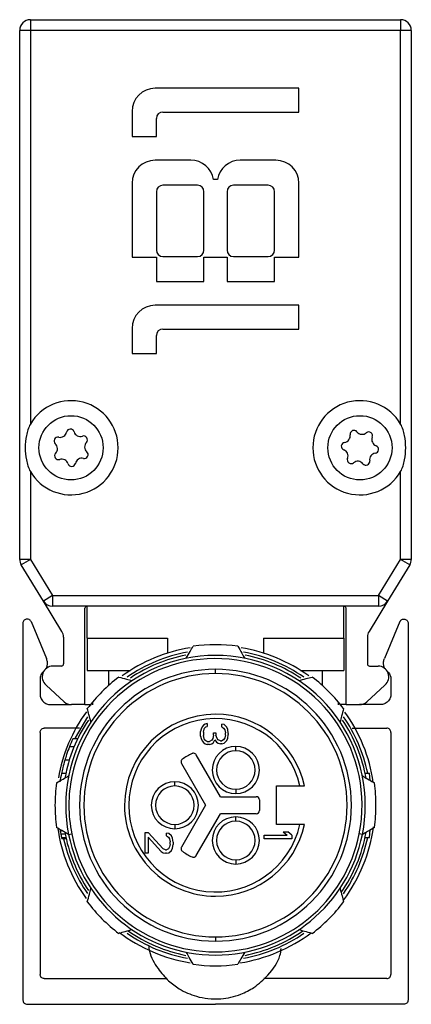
# Model space of a CAD drawing. Header units: millimetres. Extents: x -1015 to 2925, y 357 to 841.
# Tile 11 of 14: x 1362 to 1380, y 570 to 616. Entities that reach past the tile are written whole.
import ezdxf

# ---------------------------------------------------------------- set-up
doc = ezdxf.new("R2010")
doc.units = ezdxf.units.MM

# ---------------------------------------------------------------- blocks, each defined once
blk = doc.blocks.new('Drawing View5')
at = {"color": 7, "linetype": 'Continuous', "lineweight": 25}
for p, q in [((-5.522, 43.252), (11.778, 43.252)), ((-5.522, 43.252), (-5.522, 42.752)), ((11.778, 43.252), (11.778, 42.752)), ((-6.022, 18.038), (-6.022, 42.752)), ((-5.522, 42.752), (-6.022, 42.752)), ((-5.522, 42.752), (-5.522, 24.361)), ((11.778, 42.752), (-5.522, 42.752)), ((12.278, 42.752), (11.778, 42.752)), ((11.778, 24.361), (11.778, 42.752)), ((12.278, 42.752), (12.278, 18.038)), ((7.028, 40.047), (0.308, 40.047)), ((7.028, 38.937), (7.028, 40.047)), ((-0.772, 38.967), (-0.772, 37.797)), ((0.668, 38.937), (7.028, 38.937)), ((0.368, 37.797), (0.368, 38.637)), ((-0.772, 37.797), (0.368, 37.797)), ((1.973, 36.687), (0.308, 36.687)), ((5.948, 36.687), (4.283, 36.687)), ((-0.772, 35.607), (-0.772, 32.157)), ((2.288, 35.517), (0.668, 35.517)), ((3.218, 35.787), (3.038, 35.787)), ((5.588, 35.517), (3.968, 35.517)), ((7.028, 32.157), (7.028, 35.607)), ((0.368, 35.217), (0.368, 32.487)), ((2.588, 32.487), (2.588, 35.217)), ((3.668, 35.217), (3.668, 32.487)), ((5.888, 32.487), (5.888, 35.217)), ((-0.772, 32.157), (0.368, 32.157)), ((0.368, 32.157), (0.368, 31.017)), ((0.668, 32.187), (2.288, 32.187)), ((2.588, 31.017), (2.588, 32.157)), ((2.588, 32.157), (3.668, 32.157)), ((3.668, 32.157), (3.668, 31.017)), ((3.968, 32.187), (5.588, 32.187)), ((5.888, 31.017), (5.888, 32.157)), ((5.888, 32.157), (7.028, 32.157)), ((0.368, 31.017), (2.588, 31.017)), ((3.668, 31.017), (5.888, 31.017)), ((7.028, 29.907), (0.308, 29.907)), ((7.028, 28.797), (7.028, 29.907)), ((-0.772, 28.827), (-0.772, 27.657)), ((0.668, 28.797), (7.028, 28.797)), ((0.368, 27.657), (0.368, 28.497)), ((-0.772, 27.657), (0.368, 27.657)), ((-5.522, 22.143), (-5.522, 18.038)), ((11.778, 18.038), (11.778, 22.143)), ((-5.522, 18.038), (-6.022, 18.038)), ((-5.522, 18.038), (-5.948, 17.776)), ((-5.522, 18.038), (-4.489, 16.352)), ((10.745, 16.352), (11.778, 18.038)), ((12.204, 17.776), (11.778, 18.038)), ((12.278, 18.038), (11.778, 18.038)), ((-4.915, 16.09), (-5.948, 17.776)), ((12.204, 17.776), (11.171, 16.09)), ((-4.489, 16.352), (-4.915, 16.09)), ((-4.489, 16.352), (10.745, 16.352)), ((-4.489, 16.352), (-4.489, 15.852)), ((11.171, 16.09), (10.745, 16.352)), ((10.745, 16.352), (10.745, 15.852)), ((-4.046, 14.672), (-4.915, 16.09)), ((10.745, 15.852), (-4.489, 15.852)), ((-2.972, 11.252), (-2.972, 15.752)), ((-2.872, 14.352), (-2.872, 15.852)), ((9.128, 14.352), (9.128, 15.852)), ((9.228, 11.252), (9.228, 15.752)), ((11.171, 16.09), (10.302, 14.672)), ((-5.872, 15.052), (-5.872, -2.548)), ((-5.492, 15.14), (-4.774, 13.41)), ((11.749, 15.14), (11.03, 13.41)), ((12.128, 15.052), (12.128, -2.548)), ((-3.972, 14.411), (-3.972, 13.152)), ((-2.872, 14.352), (-2.872, 12.852)), ((-2.872, 14.352), (0.878, 14.352)), ((0.878, 14.352), (0.878, 13.654)), ((5.378, 14.352), (5.378, 13.654)), ((5.378, 14.352), (9.128, 14.352)), ((9.128, 14.352), (9.128, 12.852)), ((10.228, 14.411), (10.228, 13.152)), ((-4.072, 13.052), (-4.472, 13.052)), ((3.128, 12.702), (3.128, 12.902)), ((10.328, 13.052), (10.728, 13.052)), ((-5.072, 12.429), (-5.072, 11.752)), ((-2.872, 12.852), (-0.848, 12.852)), ((-1.872, 12.852), (-1.872, 12.142)), ((7.105, 12.852), (9.128, 12.852)), ((8.128, 12.142), (8.128, 12.852)), ((11.328, 12.429), (11.328, 11.752)), ((-3.946, 11.385), (-4.791, 12.167)), ((10.202, 11.385), (11.047, 12.167)), ((-4.572, 11.252), (-3.607, 11.252)), ((-2.972, 11.252), (-3.606, 11.252)), ((-2.971, 11.252), (-2.672, 11.252)), ((-2.616, 11.374), (-2.618, 11.241)), ((8.874, 11.241), (8.873, 11.374)), ((9.227, 11.252), (8.928, 11.252)), ((9.228, 11.252), (9.862, 11.252)), ((10.828, 11.252), (9.863, 11.252)), ((-3.226, 10.152), (-4.872, 10.152)), ((2.511, 10.209), (2.456, 10.101)), ((2.566, 10.291), (2.511, 10.209)), ((2.649, 10.345), (2.566, 10.291)), ((2.594, 10.101), (2.622, 10.155)), ((2.622, 10.155), (2.677, 10.209)), ((2.732, 10.372), (2.649, 10.345)), ((2.677, 10.209), (2.732, 10.236)), ((2.732, 10.372), (2.732, 10.236)), ((3.534, 10.318), (3.424, 10.345)), ((3.424, 10.209), (3.424, 10.345)), ((3.424, 10.209), (3.507, 10.155)), ((3.507, 10.155), (3.562, 10.074)), ((3.645, 10.209), (3.534, 10.318)), ((3.7, 10.101), (3.645, 10.209)), ((9.512, 10.152), (11.128, 10.152)), ((-5.072, 9.952), (-5.072, -1.348)), ((2.456, 10.101), (2.428, 9.993)), ((2.428, 9.776), (2.428, 9.993)), ((2.428, 9.776), (2.456, 9.668)), ((2.456, 9.668), (2.511, 9.559)), ((2.566, 9.966), (2.594, 10.101)), ((2.566, 9.966), (2.566, 9.803)), ((2.594, 9.668), (2.566, 9.803)), ((2.622, 9.613), (2.594, 9.668)), ((3.009, 9.668), (2.954, 9.586)), ((3.037, 9.83), (3.009, 9.668)), ((3.037, 9.938), (3.147, 9.938)), ((3.037, 9.83), (3.037, 9.938)), ((3.147, 9.938), (3.147, 9.83)), ((3.203, 9.668), (3.147, 9.83)), ((3.258, 9.613), (3.203, 9.668)), ((3.562, 9.695), (3.507, 9.613)), ((3.562, 10.074), (3.59, 9.938)), ((3.59, 9.83), (3.562, 9.695)), ((3.59, 9.83), (3.59, 9.938)), ((3.645, 9.559), (3.7, 9.668)), ((3.728, 9.911), (3.7, 10.101)), ((3.7, 9.668), (3.728, 9.857)), ((3.728, 9.911), (3.728, 9.857)), ((11.328, 9.952), (11.328, -1.348)), ((-3.482, 9.277), (-3.698, 9.277)), ((-3.315, 9.652), (-3.536, 9.652)), ((2.511, 9.559), (2.566, 9.478)), ((2.566, 9.478), (2.649, 9.424)), ((2.677, 9.559), (2.622, 9.613)), ((2.649, 9.424), (2.732, 9.397)), ((2.732, 9.532), (2.677, 9.559)), ((2.732, 9.532), (2.843, 9.532)), ((2.843, 9.397), (2.732, 9.397)), ((2.954, 9.586), (2.843, 9.532)), ((2.843, 9.397), (2.954, 9.424)), ((2.954, 9.424), (3.037, 9.478)), ((3.037, 9.478), (3.092, 9.613)), ((3.092, 9.613), (3.175, 9.505)), ((3.175, 9.505), (3.258, 9.451)), ((3.369, 9.559), (3.258, 9.613)), ((3.258, 9.451), (3.369, 9.424)), ((3.369, 9.559), (3.424, 9.559)), ((3.424, 9.424), (3.369, 9.424)), ((3.507, 9.613), (3.424, 9.559)), ((3.424, 9.424), (3.534, 9.451)), ((3.534, 9.451), (3.645, 9.559)), ((4.078, 9.097), (4.078, 9.297)), ((3.359, 6.952), (2.231, 8.906)), ((-3.707, 8.652), (-3.916, 8.652)), ((1.538, 8.506), (2.666, 6.552)), ((-3.868, 8.027), (-4.072, 8.027)), ((10.119, 8.052), (10.323, 8.052)), ((10.359, 7.707), (10.323, 8.052)), ((1.228, 7.452), (1.228, 7.652)), ((5.978, 7.452), (7.077, 7.452)), ((5.978, 5.652), (5.978, 7.452)), ((3.359, 6.952), (5.028, 6.952)), ((4.078, 7.297), (4.078, 7.097)), ((2.666, 6.552), (1.538, 4.598)), ((5.178, 6.802), (5.178, 6.302)), ((2.231, 4.198), (3.359, 6.152)), ((5.028, 6.152), (3.359, 6.152)), ((4.078, 5.806), (4.078, 6.006)), ((1.228, 5.652), (1.228, 5.452)), ((7.077, 5.652), (5.978, 5.652)), ((-4.133, 5.414), (-4.125, 5.36)), ((-4.04, 5.36), (-4.125, 5.36)), ((-3.892, 5.193), (-4.095, 5.193)), ((-3.737, 5.185), (-3.59, 5.215)), ((-0.152, 5.282), (-0.014, 5.282)), ((-0.152, 4.307), (-0.152, 5.282)), ((0.678, 4.523), (-0.014, 5.282)), ((-0.014, 5.065), (-0.014, 4.307)), ((-0.014, 5.065), (0.595, 4.388)), ((0.954, 5.228), (0.844, 5.255)), ((0.844, 5.119), (0.844, 5.255)), ((0.844, 5.119), (0.927, 5.065)), ((0.927, 5.065), (0.982, 4.984)), ((1.065, 5.119), (0.954, 5.228)), ((1.12, 5.011), (1.065, 5.119)), ((5.398, 4.987), (5.398, 5.149)), ((5.398, 5.149), (6.477, 5.149)), ((6.283, 5.312), (6.504, 5.312)), ((6.283, 5.312), (6.477, 5.149)), ((6.698, 5.149), (6.504, 5.312)), ((6.698, 5.149), (6.698, 4.987)), ((9.993, 5.185), (9.846, 5.215)), ((10.323, 5.052), (10.359, 5.396)), ((-3.857, 5.027), (-4.062, 5.027)), ((-3.848, 4.985), (-4.053, 4.985)), ((0.982, 4.605), (0.927, 4.523)), ((0.982, 4.984), (1.01, 4.848)), ((1.01, 4.74), (0.982, 4.605)), ((1.01, 4.74), (1.01, 4.848)), ((1.148, 4.821), (1.12, 5.011)), ((1.12, 4.551), (1.148, 4.713)), ((1.148, 4.821), (1.148, 4.713)), ((6.698, 4.987), (5.398, 4.987)), ((10.119, 5.052), (10.323, 5.052)), ((-0.014, 4.307), (-0.152, 4.307)), ((0.595, 4.388), (0.678, 4.334)), ((0.789, 4.469), (0.678, 4.523)), ((0.678, 4.334), (0.789, 4.307)), ((0.789, 4.469), (0.844, 4.469)), ((0.844, 4.307), (0.789, 4.307)), ((0.927, 4.523), (0.844, 4.469)), ((0.844, 4.307), (0.954, 4.334)), ((0.954, 4.334), (1.065, 4.442)), ((1.065, 4.442), (1.12, 4.551)), ((4.078, 4.006), (4.078, 3.806)), ((3.128, 0.402), (3.128, 0.202)), ((-4.872, -1.548), (0.851, -1.548)), ((11.128, -1.548), (5.389, -1.548)), ((-5.672, -2.748), (3.128, -2.748)), ((11.928, -2.748), (3.128, -2.748))]:
    blk.add_line(p, q, dxfattribs=at)
at = {"color": 7, "linetype": 'Continuous', "lineweight": 25, "flags": 128}
blk.add_lwpolyline([(-2.85, 10.689), (-3.422, 9.706), (-3.448, 9.652)], dxfattribs=at)
at = {"color": 7, "linetype": 'Continuous', "lineweight": 25}
for centre in [(-3.622, 23.252), (9.878, 23.252)]:
    blk.add_circle(centre, 1.5, dxfattribs=at)
for centre, radius, start, end in [((-5.522, 42.752), 0.5, 90, 180), ((11.778, 42.752), 0.5, 0, 90), ((0.308, 38.967), 1.08, 90, 180), ((0.668, 38.637), 0.3, 90, 180), ((0.308, 35.607), 1.08, 90, 180), ((1.973, 35.607), 1.08, 9.5941, 90), ((4.283, 35.607), 1.08, 90, 170.4059), ((5.948, 35.607), 1.08, 0, 90), ((0.668, 35.217), 0.3, 90, 180), ((2.288, 35.217), 0.3, 0, 90), ((3.968, 35.217), 0.3, 90, 180), ((5.588, 35.217), 0.3, 0, 90), ((0.668, 32.487), 0.3, 180, 270), ((2.288, 32.487), 0.3, 270, 0), ((3.968, 32.487), 0.3, 180, 270), ((5.588, 32.487), 0.3, 270, 0), ((0.308, 28.827), 1.08, 90, 180), ((0.668, 28.497), 0.3, 90, 180), ((-3.622, 23.252), 2.2, 210.2726, 149.7274), ((9.878, 23.252), 2.2, 30.2726, 329.7274), ((-4.128, 24.045), 0.306, 256.7573, 348.276), ((-3.652, 23.947), 0.179, 16.7573, 168.276), ((-3.188, 24.087), 0.306, 196.7573, 288.276), ((9.598, 23.888), 0.179, 38.0062, 189.525), ((9.98, 24.187), 0.306, 218.0062, 309.525), ((10.289, 23.813), 0.179, 338.0062, 129.525), ((-4.239, 23.573), 0.179, 76.7573, 228.276), ((-3.035, 23.626), 0.179, 316.7573, 108.276), ((-2.682, 23.293), 0.306, 136.7573, 228.276), ((9.186, 23.327), 0.179, 98.0062, 249.525), ((9.119, 23.808), 0.306, 278.0062, 9.525), ((10.74, 23.631), 0.306, 158.0062, 249.525), ((-4.209, 22.878), 0.179, 136.7573, 288.276), ((-4.562, 23.21), 0.306, 316.7573, 48.276), ((-3.005, 22.931), 0.179, 256.7573, 48.276), ((9.017, 22.872), 0.306, 338.0062, 69.525), ((10.57, 23.176), 0.179, 278.0062, 69.525), ((-4.056, 22.417), 0.306, 16.7573, 108.276), ((-3.116, 22.458), 0.306, 76.7573, 168.276), ((9.467, 22.691), 0.179, 158.0062, 309.525), ((9.776, 22.316), 0.306, 38.0062, 129.525), ((10.158, 22.615), 0.179, 218.0062, 9.525), ((10.637, 22.695), 0.306, 98.0062, 189.525), ((-3.591, 22.557), 0.179, 196.7573, 348.276), ((-5.522, 18.038), 0.5, 180, 211.5043), ((11.778, 18.038), 0.5, 328.4957, 360), ((-4.489, 16.352), 0.5, 211.5043, 270), ((-2.872, 15.752), 0.1, 90, 180), ((9.128, 15.752), 0.1, 360, 90), ((10.745, 16.352), 0.5, 270, 328.4957), ((-4.472, 14.411), 0.5, 0, 31.5043), ((10.728, 14.411), 0.5, 148.4957, 180), ((3.128, 6.552), 7.45, 99.1386, 125.792), ((3.128, 6.552), 7.5, 82.0139, 97.9861), ((3.128, 6.552), 7.45, 54.181, 80.7795), ((3.128, 6.552), 7, 0, 180), ((3.128, 6.552), 6.85, 348.7434, 168.7434), ((3.128, 6.552), 7.27, 100.3546, 124.6576), ((3.128, 6.552), 7.15, 101.1681, 123.7887), ((3.128, 6.552), 7.27, 55.3791, 79.6302), ((3.128, 6.552), 7.15, 56.1305, 78.8007), ((-4.472, 12.552), 0.5, 90, 230.33), ((-4.072, 13.152), 0.1, 270, 0), ((3.128, 6.552), 6.35, 90, 270), ((3.128, 6.552), 6.35, 270, 90), ((10.328, 13.152), 0.1, 180, 270), ((10.728, 12.552), 0.5, 309.67, 90), ((3.128, 6.552), 6.15, 90, 270), ((3.128, 6.552), 7.5, 127.0139, 142.9861), ((3.128, 6.552), 6.15, 270, 90), ((3.128, 6.552), 7.5, 37.0139, 52.9861), ((-3.606, 11.752), 0.5, 227.2235, 270), ((9.862, 11.752), 0.5, 270, 312.7765), ((3.128, 6.552), 7.45, 144.0798, 170.1618), ((3.128, 6.552), 4.25, 90, 179.9465), ((3.128, 6.552), 4.05, 12.8396, 179.9465), ((3.128, 6.552), 4.25, 12.2258, 90), ((3.128, 6.552), 7.27, 11.9072, 34.6144), ((3.128, 6.552), 7.45, 8.2614, 35.7792), ((3.128, 6.552), 7.15, 146.1947, 169.7575), ((3.128, 6.552), 7.15, 9.9446, 33.8278), ((3.128, 6.552), 7.35, 155.0537, 158.2382), ((4.078, 8.197), 1.1, 90, 270), ((4.078, 8.197), 1.1, 270, 90), ((3.128, 6.552), 2.65, 114.2667, 125.7392), ((2.101, 8.831), 0.15, 30, 90), ((4.078, 8.197), 0.9, 90, 270), ((4.078, 8.197), 0.9, 270, 90), ((3.128, 6.552), 7.35, 168.4233, 171.3928), ((3.128, 6.552), 6.85, 168.7434, 191.2566), ((3.128, 6.552), 7.5, 172.0139, 180), ((1.228, 6.552), 1.1, 90, 270), ((1.228, 6.552), 0.9, 90, 270), ((1.228, 6.552), 1.1, 270, 90), ((1.228, 6.552), 0.9, 270, 90), ((3.128, 6.552), 7.5, 0, 7.9861), ((5.028, 6.802), 0.15, 0, 90), ((3.128, 6.552), 7.5, 180, 187.9861), ((3.128, 6.552), 7, 180, 191.2566), ((3.128, 6.552), 4.25, 179.9465, 270), ((3.128, 6.552), 4.05, 179.9465, 347.1604), ((3.128, 6.552), 7, 348.7434, 0), ((3.128, 6.552), 7.5, 352.0139, 0), ((4.078, 4.906), 1.1, 90, 270), ((4.078, 4.906), 1.1, 270, 90), ((5.028, 6.302), 0.15, 270, 0), ((3.128, 6.552), 4.25, 270, 347.7742), ((4.078, 4.906), 0.9, 90, 270), ((4.078, 4.906), 0.9, 270, 90), ((3.128, 6.552), 7.45, 323.6527, 352.196), ((3.128, 6.552), 7.45, 187.9951, 215.8499), ((3.128, 6.552), 7.15, 189.9446, 213.8278), ((3.128, 6.552), 7, 191.2566, 348.7434), ((3.128, 6.552), 6.85, 191.2566, 348.7434), ((3.128, 6.552), 7.15, 325.2051, 349.7575), ((3.128, 6.552), 7.27, 192.4447, 214.6144), ((3.128, 6.552), 7.27, 325.3145, 348.0928), ((3.128, 6.552), 2.65, 234.2681, 245.7392), ((2.101, 4.273), 0.15, 245.7392, 270), ((3.128, 6.552), 7.5, 217.0139, 232.9861), ((3.128, 6.552), 7.5, 307.0139, 322.9861), ((3.128, 6.552), 7.45, 232.8817, 260.8936), ((3.128, 6.552), 7.27, 235.3791, 259.6302), ((3.128, 6.552), 7.15, 235.2016, 258.8007), ((3.128, 6.552), 7.45, 278.7913, 306.8127), ((3.128, 6.552), 7.27, 280.3546, 304.6576), ((3.128, 6.552), 7.15, 281.1681, 304.7698), ((3.128, 6.552), 7.5, 262.0139, 277.9861)]:
    blk.add_arc(centre, radius, start, end, dxfattribs=at)
for points, knots in [([(-5.522, 24.361), (-5.57, 24.278), (-5.607, 24.189), (-5.668, 24.007), (-5.691, 23.914), (-5.745, 23.634), (-5.761, 23.443), (-5.761, 23.059), (-5.745, 22.869), (-5.691, 22.589), (-5.668, 22.496), (-5.607, 22.314), (-5.57, 22.226), (-5.522, 22.143)], [0, 0, 0, 0, 0.125, 0.125, 0.25, 0.25, 0.5, 0.5, 0.75, 0.75, 0.875, 0.875, 1, 1, 1, 1]), ([(11.778, 22.143), (11.827, 22.226), (11.864, 22.314), (11.924, 22.497), (11.948, 22.589), (12.001, 22.87), (12.017, 23.061), (12.017, 23.445), (12.001, 23.634), (11.948, 23.914), (11.924, 24.007), (11.864, 24.189), (11.827, 24.278), (11.778, 24.361)], [0, 0, 0, 0, 0.125, 0.125, 0.25, 0.25, 0.5, 0.5, 0.75, 0.75, 0.875, 0.875, 1, 1, 1, 1]), ([(1.762, 13.417), (1.822, 13.521), (1.93, 13.709), (2.038, 13.896), (2.086, 13.979)], [0, 0, 0, 0, 0.554448, 1, 1, 1, 1]), ([(4.17, 13.979), (4.231, 13.873), (4.339, 13.687), (4.447, 13.499), (4.494, 13.417)], [0, 0, 0, 0, 0.565534, 1, 1, 1, 1]), ([(-4.807, 12.916), (-4.802, 12.922), (-4.76, 12.97), (-4.726, 13.088), (-4.714, 13.255), (-4.754, 13.358), (-4.774, 13.41)], [0, 0, 0, 0, 0.047135, 0.364756, 0.682378, 1, 1, 1, 1]), ([(11.071, 12.907), (11.063, 12.916), (11.018, 12.966), (10.982, 13.088), (10.97, 13.255), (11.01, 13.358), (11.03, 13.41)], [0, 0, 0, 0, 0.068525, 0.379016, 0.689508, 1, 1, 1, 1]), ([(-1.387, 12.54), (-1.269, 12.509), (-1.061, 12.453), (-0.851, 12.397), (-0.76, 12.372)], [0, 0, 0, 0, 0.565534, 1, 1, 1, 1]), ([(7.016, 12.372), (7.133, 12.404), (7.342, 12.46), (7.55, 12.516), (7.643, 12.54)], [0, 0, 0, 0, 0.5544475, 1, 1, 1, 1]), ([(-2.693, 10.44), (-2.724, 10.556), (-2.78, 10.766), (-2.836, 10.974), (-2.861, 11.067)], [0, 0, 0, 0, 0.554448, 1, 1, 1, 1]), ([(9.117, 11.067), (9.085, 10.949), (9.029, 10.741), (8.973, 10.531), (8.949, 10.44)], [0, 0, 0, 0, 0.565534, 1, 1, 1, 1]), ([(-3.698, 9.277), (-3.743, 9.16), (-3.823, 8.952), (-3.887, 8.744), (-3.916, 8.652)], [0, 0, 0, 0, 0.559995, 1, 1, 1, 1]), ([(-3.916, 8.652), (-3.949, 8.535), (-4.008, 8.327), (-4.053, 8.119), (-4.072, 8.027)], [0, 0, 0, 0, 0.559996, 1, 1, 1, 1]), ([(-4.299, 7.594), (-4.194, 7.655), (-4.007, 7.763), (-3.819, 7.871), (-3.737, 7.918)], [0, 0, 0, 0, 0.565534, 1, 1, 1, 1]), ([(9.993, 7.918), (10.098, 7.858), (10.285, 7.75), (10.472, 7.642), (10.555, 7.594)], [0, 0, 0, 0, 0.554448, 1, 1, 1, 1]), ([(7.077, 7.452), (7.093, 7.452), (7.123, 7.452), (7.174, 7.452), (7.217, 7.452), (7.249, 7.452), (7.275, 7.452), (7.279, 7.452), (7.282, 7.452)], [0, 0, 0, 0, 0.150077, 0.28494, 0.508133, 0.635564, 0.760095, 1, 1, 1, 1]), ([(7.282, 5.652), (7.279, 5.652), (7.275, 5.652), (7.249, 5.652), (7.217, 5.652), (7.174, 5.652), (7.123, 5.652), (7.093, 5.652), (7.077, 5.652)], [0, 0, 0, 0, 0.239863, 0.364387, 0.491821, 0.715001, 0.849884, 1, 1, 1, 1]), ([(-3.737, 5.185), (-3.841, 5.245), (-4.029, 5.354), (-4.216, 5.462), (-4.299, 5.51)], [0, 0, 0, 0, 0.554448, 1, 1, 1, 1]), ([(-4.125, 5.36), (-4.119, 5.329), (-4.11, 5.273), (-4.1, 5.218), (-4.095, 5.193)], [0, 0, 0, 0, 0.559998, 1, 1, 1, 1]), ([(-4.095, 5.193), (-4.089, 5.162), (-4.079, 5.107), (-4.067, 5.051), (-4.062, 5.027)], [0, 0, 0, 0, 0.559999, 1, 1, 1, 1]), ([(10.555, 5.51), (10.45, 5.449), (10.263, 5.341), (10.075, 5.232), (9.993, 5.185)], [0, 0, 0, 0, 0.565534, 1, 1, 1, 1]), ([(-4.062, 5.027), (-4.06, 5.019), (-4.057, 5.005), (-4.054, 4.991), (-4.053, 4.985)], [0, 0, 0, 0, 0.56, 1, 1, 1, 1]), ([(-2.861, 2.037), (-2.829, 2.155), (-2.773, 2.363), (-2.717, 2.572), (-2.693, 2.663)], [0, 0, 0, 0, 0.565533, 1, 1, 1, 1]), ([(8.949, 2.663), (8.98, 2.547), (9.036, 2.338), (9.092, 2.129), (9.117, 2.037)], [0, 0, 0, 0, 0.554449, 1, 1, 1, 1]), ([(-0.76, 0.731), (-0.876, 0.7), (-1.086, 0.644), (-1.294, 0.588), (-1.387, 0.563)], [0, 0, 0, 0, 0.554449, 1, 1, 1, 1]), ([(7.643, 0.563), (7.525, 0.595), (7.317, 0.65), (7.107, 0.707), (7.016, 0.731)], [0, 0, 0, 0, 0.565533, 1, 1, 1, 1]), ([(0, 0), (0.012, -0.09), (0.062, -0.481), (0.398, -1.056), (0.886, -1.636), (1.491, -2.088), (2.116, -2.365), (2.793, -2.498), (3.5, -2.509), (4.238, -2.339), (4.992, -1.95), (5.643, -1.361), (6.113, -0.718), (6.185, -0.253), (6.202, -0.144)], [0, 0, 0, 0, 0.032267, 0.139206, 0.228655, 0.301463, 0.404935, 0.468621, 0.539018, 0.651784, 0.733158, 0.835642, 0.961139, 1, 1, 1, 1]), ([(2.086, -0.876), (2.025, -0.77), (1.917, -0.583), (1.809, -0.395), (1.762, -0.314)], [0, 0, 0, 0, 0.565533, 1, 1, 1, 1]), ([(4.494, -0.314), (4.434, -0.418), (4.326, -0.606), (4.218, -0.792), (4.17, -0.876)], [0, 0, 0, 0, 0.554449, 1, 1, 1, 1])]:
    blk.add_open_spline(points, degree=3, knots=knots, dxfattribs=at)
for points in [[(-5.492, 15.14), (-5.504, 15.159), (-5.528, 15.197), (-5.585, 15.236), (-5.65, 15.254), (-5.718, 15.25), (-5.781, 15.224), (-5.831, 15.179), (-5.865, 15.119), (-5.87, 15.074), (-5.872, 15.052)], [(11.749, 15.14), (11.76, 15.159), (11.784, 15.197), (11.841, 15.236), (11.906, 15.254), (11.974, 15.25), (12.037, 15.224), (12.087, 15.179), (12.122, 15.119), (12.126, 15.074), (12.128, 15.052)], [(-4.897, 12.809), (-4.923, 12.784), (-4.975, 12.734), (-5.029, 12.64), (-5.065, 12.537), (-5.07, 12.465), (-5.072, 12.429)], [(11.153, 12.809), (11.179, 12.784), (11.231, 12.734), (11.285, 12.64), (11.321, 12.537), (11.326, 12.465), (11.328, 12.429)], [(-5.072, 11.752), (-5.064, 11.686), (-5.049, 11.555), (-4.934, 11.39), (-4.768, 11.274), (-4.637, 11.259), (-4.572, 11.252)], [(11.328, 11.752), (11.321, 11.686), (11.306, 11.555), (11.19, 11.39), (11.025, 11.274), (10.894, 11.259), (10.828, 11.252)], [(-5.072, 9.952), (-5.069, 9.978), (-5.063, 10.03), (-5.017, 10.096), (-4.951, 10.143), (-4.898, 10.149), (-4.872, 10.152)], [(11.328, 9.952), (11.325, 9.978), (11.319, 10.03), (11.273, 10.096), (11.207, 10.143), (11.154, 10.149), (11.128, 10.152)], [(2.101, 8.981), (2.09, 8.98), (2.069, 8.979), (2.049, 8.971), (2.039, 8.968)], [(1.58, 8.703), (1.566, 8.69), (1.539, 8.666), (1.518, 8.613), (1.515, 8.556), (1.531, 8.523), (1.538, 8.506)], [(1.538, 4.598), (1.53, 4.581), (1.515, 4.547), (1.518, 4.49), (1.539, 4.438), (1.567, 4.413), (1.58, 4.401)], [(2.101, 4.123), (2.114, 4.124), (2.14, 4.126), (2.177, 4.141), (2.209, 4.165), (2.224, 4.187), (2.231, 4.198)], [(-4.872, -1.548), (-4.898, -1.545), (-4.951, -1.539), (-5.017, -1.493), (-5.063, -1.427), (-5.069, -1.374), (-5.072, -1.348)], [(11.128, -1.548), (11.154, -1.545), (11.207, -1.539), (11.273, -1.493), (11.319, -1.427), (11.325, -1.374), (11.328, -1.348)], [(-5.872, -2.548), (-5.869, -2.574), (-5.863, -2.627), (-5.817, -2.693), (-5.751, -2.739), (-5.698, -2.745), (-5.672, -2.748)], [(12.128, -2.548), (12.125, -2.574), (12.119, -2.627), (12.073, -2.693), (12.007, -2.739), (11.954, -2.745), (11.928, -2.748)]]:
    blk.add_open_spline(points, degree=3, dxfattribs=at)

msp = doc.modelspace()

# ---------------------------------------------------------------- block references
at = {"color": 7, "linetype": 'Continuous', "lineweight": 25}
msp.add_blockref('Drawing View5', (1367.877, 572.59), dxfattribs=at)

doc.saveas('drawing.dxf')
